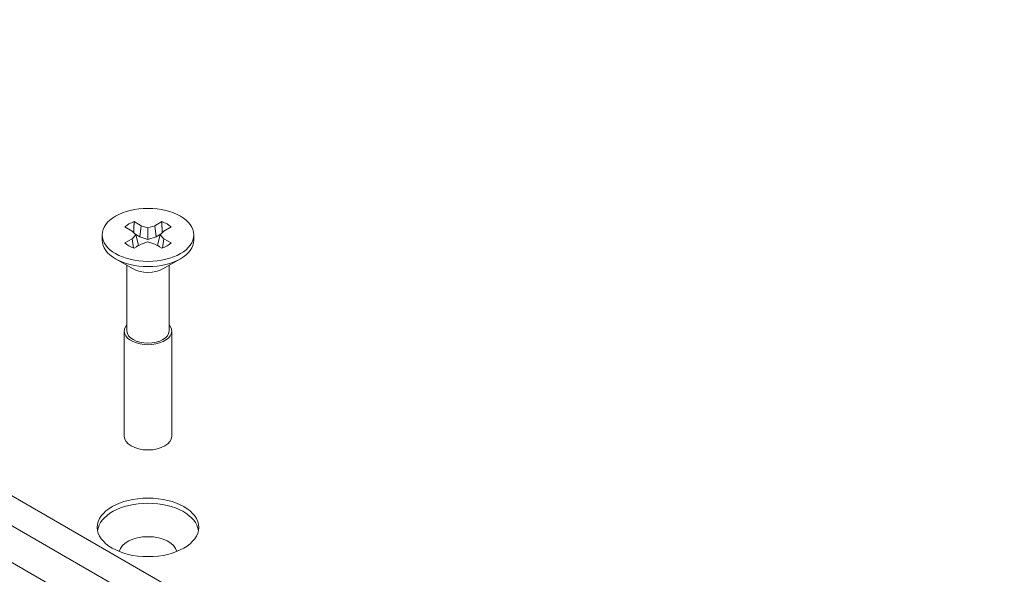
# Model space of a CAD drawing. Header units: millimetres. Extents: x 23 to 1094, y 23 to 840.
# Tile 42 of 44: x 816 to 911, y 654 to 708. Entities that reach past the tile are written whole.
import ezdxf

# ---------------------------------------------------------------- set-up
doc = ezdxf.new("R2010")
doc.units = ezdxf.units.MM
doc.header["$LTSCALE"] = 4
doc.layers.add('Visible (ANSI)', color=7, linetype='Continuous', lineweight=9)
doc.layers.add('Visible Narrow (ANSI)', color=7, linetype='Continuous', lineweight=9)

msp = doc.modelspace()

# ---------------------------------------------------------------- linework, layer by layer
at = {"layer": 'Visible (ANSI)'}
for p, q in [((733.786, 702.399), (912.405, 599.274)), ((827.053, 688.451), (827.748, 688.05)), ((829.049, 688.05), (829.744, 688.451)), ((826.855, 687.534), (826.16, 687.935)), ((827.222, 687.159), (826.855, 687.534)), ((827.748, 688.05), (827.619, 686.972)), ((827.748, 688.05), (828.399, 687.838)), ((828.399, 687.838), (829.049, 688.05)), ((828.399, 687.838), (828.399, 686.718)), ((829.049, 688.05), (829.179, 686.972)), ((829.943, 687.534), (829.575, 687.159)), ((830.637, 687.935), (829.943, 687.534)), ((823.953, 687.159), (823.953, 686.654)), ((826.16, 686.382), (826.855, 686.783)), ((826.855, 686.783), (827.222, 687.159)), ((826.855, 686.783), (826.999, 685.885)), ((827.127, 687.256), (827.619, 686.972)), ((827.222, 687.159), (827.465, 686.179)), ((827.619, 686.972), (828.399, 686.718)), ((828.399, 686.479), (827.748, 686.267)), ((828.399, 686.718), (829.179, 686.972)), ((829.049, 686.267), (828.399, 686.479)), ((829.179, 686.972), (829.67, 687.256)), ((829.575, 687.159), (829.332, 686.179)), ((829.575, 687.159), (829.943, 686.783)), ((829.943, 686.783), (829.798, 685.885)), ((829.943, 686.783), (830.637, 686.382)), ((832.845, 687.159), (832.845, 686.654)), ((827.748, 686.267), (827.053, 685.866)), ((827.297, 686.007), (827.465, 686.179)), ((829.744, 685.866), (829.049, 686.267)), ((829.332, 686.179), (829.5, 686.007)), ((826.956, 683.857), (825.255, 684.839)), ((829.841, 683.857), (831.542, 684.839)), ((826.359, 684.202), (826.359, 677.841)), ((830.439, 684.202), (830.439, 677.841)), ((826.095, 677.841), (826.095, 667.631)), ((830.703, 677.841), (830.703, 667.631))]:
    msp.add_line(p, q, dxfattribs=at)
for centre, major_axis in [((828.399, 687.159), (-4.446, 0)), ((828.399, 658.797), (-4.92, 0))]:
    msp.add_ellipse(centre, major_axis=major_axis, ratio=0.57735, dxfattribs=at)
for centre, major_axis, start_param, end_param in [((828.399, 687.159), (2.612, 0), 2.111931, 2.600458), ((828.399, 687.159), (2.612, 0), 0.541135, 1.029662), ((828.399, 686.654), (4.446, 0), 3.141593, 6.283185), ((828.399, 687.159), (-2.612, 0), 0.541135, 1.029662), ((828.399, 687.159), (-2.612, 0), 2.111931, 2.600458), ((828.399, 684.69), (-2.04, 0), 0.785398, 2.356194), ((828.399, 677.841), (2.304, 0), 2.658186, 6.766592), ((828.399, 677.841), (2.04, 0), 3.141593, 6.283185), ((828.399, 667.631), (2.304, 0), 3.141593, 6.283185), ((828.399, 658.308), (4.889, 0), 0.049631, 3.091962), ((828.399, 656.277), (2.802, 0), 0.11069, 3.030903)]:
    msp.add_ellipse(centre, major_axis=major_axis, ratio=0.57735, start_param=start_param, end_param=end_param, dxfattribs=at)
for points in [[(827.053, 688.451), (827.037, 687.888), (827.026, 687.36)], [(829.744, 688.451), (829.76, 687.888), (829.772, 687.36)]]:
    msp.add_open_spline(points, degree=2, dxfattribs=at)
at = {"layer": 'Visible Narrow (ANSI)'}
for p, q in [((735.216, 708.033), (913.677, 604.998)), ((912.405, 602.832), (733.943, 705.867))]:
    msp.add_line(p, q, dxfattribs=at)

doc.saveas('drawing.dxf')
